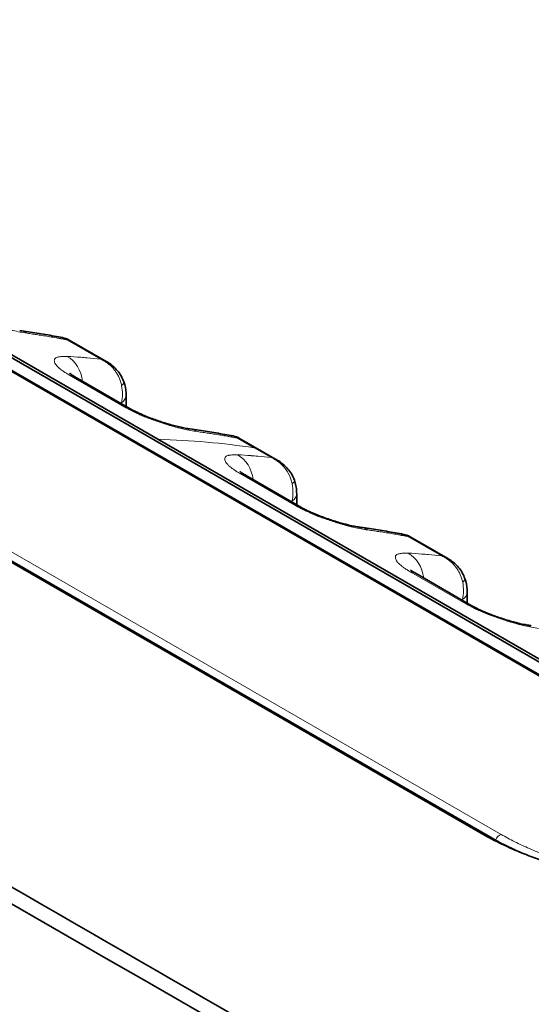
# Model space of a CAD drawing. Header units: millimetres. Extents: x 5 to 415, y 5 to 292.
# Tile 142 of 199: x 312.95 to 316.78, y 254.3 to 261.68. Entities that reach past the tile are written whole.
import ezdxf

# ---------------------------------------------------------------- set-up
doc = ezdxf.new("R2010")
doc.units = ezdxf.units.MM
doc.layers.add('Sichtbar (ISO)', color=7, linetype='Continuous', lineweight=35)
doc.layers.add('Sichtbar schmal (ISO)', color=7, linetype='Continuous', lineweight=18)

msp = doc.modelspace()

# ---------------------------------------------------------------- linework, layer by layer
at = {"layer": 'Sichtbar (ISO)'}
for p, q in [((318.52713248, 255.79280504), (308.80441427, 261.40621902)), ((308.85606569, 261.47226957), (318.5787839, 255.8588556)), ((313.98610291, 258.53189327), (308.89493411, 261.47128094)), ((306.75380459, 261.16121774), (316.47652283, 255.54780375)), ((309.21832298, 261.1602986), (318.48142182, 255.81224599)), ((313.32036859, 259.27652595), (313.32038001, 259.27651936)), ((313.60227819, 259.11376688), (313.32038091, 259.27652036)), ((313.77857296, 258.76169931), (313.36484949, 259.00056267)), ((313.74826702, 258.86165883), (313.74826702, 258.77919645)), ((318.61765227, 255.85786699), (313.98610291, 258.53189327)), ((314.5977394, 258.53903556), (314.59775083, 258.53902897)), ((314.87964844, 258.37627683), (314.59775173, 258.53902997)), ((311.78408022, 258.24841589), (316.41562897, 255.57438997)), ((315.05594388, 258.02420886), (314.64222041, 258.26307222)), ((315.02563794, 258.12416838), (315.02563794, 258.04170601)), ((315.87511043, 257.80154506), (315.87512185, 257.80153847)), ((316.15702002, 257.638786), (315.87512275, 257.80153946)), ((316.3333148, 257.28671842), (315.91959134, 257.52558177)), ((316.30300886, 257.38667793), (316.30300886, 257.30421556))]:
    msp.add_line(p, q, dxfattribs=at)
for centre, major_axis, ratio, start_param, end_param in [((313.23984949, 258.78405631), (0.125, 0.21650635), 0.5773502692, 0, 0.0003776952), ((313.65357296, 258.54519296), (0.125, 0.21650635), 0.5773502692, 6.2827988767, 6.2831853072), ((314.51722041, 258.04656587), (0.125, 0.21650635), 0.5773502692, 0, 0.0003776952), ((314.93094388, 257.80770251), (0.125, 0.21650635), 0.5773502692, 6.2827988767, 6.2831853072), ((315.79459134, 257.30907542), (0.125, 0.21650635), 0.5773502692, 0, 0.0003776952), ((316.2083148, 257.07021207), (0.125, 0.21650635), 0.5773502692, 6.2827988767, 6.2831853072), ((317.50182766, 255.81316514), (1.44563026, -0.27727252), 0.4056883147, 4.0046455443, 4.2034188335)]:
    msp.add_ellipse(centre, major_axis=major_axis, ratio=ratio, start_param=start_param, end_param=end_param, dxfattribs=at)
for points, knots in [([(293.75771256, 266.096062), (298.92426688, 263.1131705), (304.0908212, 260.13027899), (314.42392984, 254.16449598), (319.59048415, 251.18160448), (324.75701338, 248.19869781)], [0.0000081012, 0.0000081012, 0.0000081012, 0.0000081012, 4.3839604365, 4.3839604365, 8.7679127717, 8.7679127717, 8.7679127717, 8.7679127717]), ([(312.95090553, 259.34694854), (312.97252986, 259.34391424), (312.99411585, 259.34078466), (313.03721145, 259.3343348), (313.05872106, 259.33101452), (313.1016616, 259.32418346), (313.12309254, 259.32067269), (313.16587473, 259.31346072), (313.187226, 259.30975952), (313.22984786, 259.30216677), (313.25111846, 259.29827522), (313.27234824, 259.29428853)], [0.530186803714, 0.530186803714, 0.530186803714, 0.530186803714, 0.536687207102, 0.536687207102, 0.543188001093, 0.543188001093, 0.549688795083, 0.549688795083, 0.556189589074, 0.556189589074, 0.562690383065, 0.562690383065, 0.562690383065, 0.562690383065]), ([(313.60235813, 259.11372069), (313.63268526, 259.09619217), (313.66055974, 259.0733501), (313.70364586, 259.02211733), (313.72030358, 258.99360826), (313.73073287, 258.96335871)], [0, 0, 0, 0, 0.021168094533, 0.021168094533, 0.040470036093, 0.040470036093, 0.040470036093, 0.040470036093]), ([(313.32439574, 259.02738776), (313.32439574, 259.02738776), (313.3252274, 259.02664325), (313.32914073, 259.02353762), (313.3331082, 259.02057285), (313.34461908, 259.01277006), (313.35279503, 259.00759397), (313.36300302, 259.0016306), (313.36389715, 259.00111169), (313.36480227, 259.00058991)], [0.045657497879, 0.045657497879, 0.045657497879, 0.045657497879, 0.051319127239, 0.051319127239, 0.059485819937, 0.059485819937, 0.068998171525, 0.068998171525, 0.069898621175, 0.069898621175, 0.069898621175, 0.069898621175]), ([(313.73073288, 258.96335867), (313.74027393, 258.935685), (313.74609423, 258.90687557), (313.74809724, 258.87298489), (313.74826702, 258.86731244), (313.74826702, 258.86165882)], [0, 0, 0, 0, 0.017754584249, 0.017754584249, 0.021328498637, 0.021328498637, 0.021328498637, 0.021328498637]), ([(313.77862125, 258.76167141), (313.78989045, 258.75515507), (313.80334616, 258.74792927), (313.83428749, 258.73242618), (313.852469, 258.72394711), (313.89405762, 258.70580708), (313.91820297, 258.69607433), (313.97001598, 258.6766391), (313.99822884, 258.66694647), (314.05670669, 258.64842285), (314.08728064, 258.63974479), (314.14699248, 258.62453699), (314.17625788, 258.6182295), (314.21073525, 258.61209094), (314.21994926, 258.61062559), (314.22827629, 258.60945689)], [0, 0, 0, 0, 0.01121291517, 0.01121291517, 0.02397808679, 0.02397808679, 0.03940771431, 0.03940771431, 0.0571825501, 0.0571825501, 0.07772431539, 0.07772431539, 0.10086043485, 0.10086043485, 0.11020110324, 0.11020110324, 0.11020110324, 0.11020110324]), ([(314.22827645, 258.60945809), (314.24990014, 258.60642388), (314.2714855, 258.6032944), (314.31457983, 258.59684474), (314.3360888, 258.59352456), (314.37902808, 258.58669373), (314.40045839, 258.58318308), (314.44323933, 258.57597136), (314.46458997, 258.57227029), (314.5072106, 258.56467781), (314.52848058, 258.5607864), (314.54970973, 258.55679985)], [0.530186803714, 0.530186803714, 0.530186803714, 0.530186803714, 0.53668701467, 0.53668701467, 0.54318761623, 0.54318761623, 0.549688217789, 0.549688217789, 0.556188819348, 0.556188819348, 0.562689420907, 0.562689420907, 0.562689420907, 0.562689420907]), ([(314.87972741, 258.37623118), (314.91005473, 258.35870279), (314.93792941, 258.33586083), (314.98101628, 258.28462777), (314.99767441, 258.25611818), (315.00810387, 258.22586805)], [0, 0, 0, 0, 0.021168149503, 0.021168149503, 0.040470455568, 0.040470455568, 0.040470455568, 0.040470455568]), ([(314.60176667, 258.28989731), (314.60176667, 258.28989731), (314.60259833, 258.28915281), (314.60651165, 258.28604718), (314.61047912, 258.2830824), (314.62199, 258.27527961), (314.63016596, 258.27010352), (314.64037394, 258.26414015), (314.64126807, 258.26362124), (314.64217319, 258.26309946)], [0.045657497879, 0.045657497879, 0.045657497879, 0.045657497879, 0.051319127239, 0.051319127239, 0.059485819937, 0.059485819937, 0.068998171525, 0.068998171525, 0.069898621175, 0.069898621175, 0.069898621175, 0.069898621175]), ([(315.00810388, 258.22586801), (315.01764491, 258.19819433), (315.02346519, 258.16938489), (315.02546817, 258.13549428), (315.02563794, 258.12982191), (315.02563794, 258.12416837)], [0, 0, 0, 0, 0.017754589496, 0.017754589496, 0.021328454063, 0.021328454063, 0.021328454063, 0.021328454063]), ([(315.05599217, 258.02418096), (315.06726137, 258.01766462), (315.08071709, 258.01043883), (315.11165842, 257.99493574), (315.12983993, 257.98645666), (315.17142854, 257.96831663), (315.19557389, 257.95858388), (315.24738691, 257.93914865), (315.27559976, 257.92945603), (315.33407762, 257.9109324), (315.36465157, 257.90225434), (315.4243634, 257.88704654), (315.4536288, 257.88073905), (315.48810617, 257.87460049), (315.49732019, 257.87313514), (315.50564722, 257.87196645)], [0, 0, 0, 0, 0.01121291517, 0.01121291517, 0.02397808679, 0.02397808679, 0.03940771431, 0.03940771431, 0.0571825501, 0.0571825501, 0.07772431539, 0.07772431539, 0.10086043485, 0.10086043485, 0.1102011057, 0.1102011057, 0.1102011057, 0.1102011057]), ([(315.50564738, 257.87196764), (315.52727172, 257.86893333), (315.54885771, 257.86580375), (315.59195331, 257.85935389), (315.61346292, 257.8560336), (315.65640345, 257.84920254), (315.67783437, 257.84569178), (315.72061656, 257.83847982), (315.74196782, 257.83477862), (315.78458968, 257.82718589), (315.80586028, 257.82329434), (315.82709005, 257.81930766)], [0.530186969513, 0.530186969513, 0.530186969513, 0.530186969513, 0.536687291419, 0.536687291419, 0.543188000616, 0.543188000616, 0.549688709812, 0.549688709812, 0.556189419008, 0.556189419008, 0.562690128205, 0.562690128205, 0.562690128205, 0.562690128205]), ([(316.15709992, 257.63873982), (316.18742709, 257.62121129), (316.2153016, 257.5983692), (316.25838773, 257.5471364), (316.27504544, 257.51862735), (316.28547472, 257.48837782)], [0, 0, 0, 0, 0.021168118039, 0.021168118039, 0.040470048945, 0.040470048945, 0.040470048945, 0.040470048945]), ([(315.87913759, 257.55240686), (315.87913759, 257.55240686), (315.87996925, 257.55166236), (315.88388258, 257.54855673), (315.88785005, 257.54559196), (315.89936092, 257.53778917), (315.90753688, 257.53261307), (315.91774486, 257.52664971), (315.918639, 257.5261308), (315.91954411, 257.52560901)], [0.04565749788, 0.04565749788, 0.04565749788, 0.04565749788, 0.051319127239, 0.051319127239, 0.059485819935, 0.059485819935, 0.068998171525, 0.068998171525, 0.069898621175, 0.069898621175, 0.069898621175, 0.069898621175]), ([(316.28547473, 257.48837777), (316.29501578, 257.46070411), (316.30083607, 257.43189468), (316.30283909, 257.39800399), (316.30300886, 257.39233155), (316.30300886, 257.38667792)], [0, 0, 0, 0, 0.017754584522, 0.017754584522, 0.021328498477, 0.021328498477, 0.021328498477, 0.021328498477]), ([(316.3333631, 257.28669051), (316.3446323, 257.28017418), (316.35808801, 257.27294838), (316.38902934, 257.25744529), (316.40721085, 257.24896622), (316.44879946, 257.23082618), (316.47294482, 257.22109344), (316.52475783, 257.2016582), (316.55297068, 257.19196558), (316.61144854, 257.17344196), (316.64202249, 257.16476389), (316.70173433, 257.1495561), (316.73099973, 257.14324861), (316.7654771, 257.13711005), (316.77469111, 257.1356447), (316.78301814, 257.134476)], [0, 0, 0, 0, 0.01121291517, 0.01121291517, 0.02397808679, 0.02397808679, 0.0394077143, 0.0394077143, 0.05718255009, 0.05718255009, 0.07772431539, 0.07772431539, 0.10086043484, 0.10086043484, 0.1102011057, 0.1102011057, 0.1102011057, 0.1102011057]), ([(309.36347627, 257.21065464), (311.94676485, 255.71918285), (314.53005343, 254.22771106), (319.69663059, 251.24476749), (322.27991917, 249.7532957), (324.86321487, 248.26182823)], [-4.3840048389, -4.3840048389, -4.3840048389, -4.3840048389, -2.1920049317, -2.1920049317, -0.0000050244, -0.0000050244, -0.0000050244, -0.0000050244]), ([(316.41562897, 255.57438997), (316.50907463, 255.5204391), (316.61104777, 255.47147898), (316.72272687, 255.42653621), (316.83440597, 255.38159344), (316.95577823, 255.34063582), (317.08177024, 255.30536203), (317.08442191, 255.30461964), (317.08707564, 255.30387978), (317.08973138, 255.30314246), (317.21326121, 255.26884652), (317.34114421, 255.23999228), (317.47132006, 255.21649654), (317.47762377, 255.21535877), (317.48393305, 255.21423374), (317.49024707, 255.21312159), (317.61712488, 255.19077338), (317.74590194, 255.17371712), (317.87049226, 255.16239891), (317.87871265, 255.16165215), (317.88691471, 255.16092969), (317.89509845, 255.16023137), (318.01712204, 255.1498191), (318.13511245, 255.14469912), (318.24765434, 255.14468557), (318.25852443, 255.14468426), (318.26934226, 255.14473186), (318.2801037, 255.14482846), (318.38823161, 255.1457991), (318.49068907, 255.15172591), (318.58333864, 255.16250715), (318.594319, 255.16378489), (318.60516235, 255.16513105), (318.61586046, 255.16654549), (318.70441433, 255.17825351), (318.78289218, 255.19467574), (318.84774125, 255.21524801), (318.85652977, 255.21803602), (318.86506123, 255.22089539), (318.87333869, 255.22382745), (318.93351812, 255.24514432), (318.98079135, 255.2701784), (319.01448512, 255.30009199), (319.01922901, 255.30430366), (319.02370554, 255.30862184), (319.02789221, 255.31304139), (319.05753169, 255.34432957), (319.07196741, 255.3808572), (319.07041699, 255.41911678), (319.07029145, 255.42221474), (319.07006439, 255.42532321), (319.06973746, 255.42844165), (319.06545648, 255.46927567), (319.04425487, 255.51178341), (319.00921334, 255.55608236), (319.00772033, 255.55796981), (319.00620237, 255.55986065), (319.00465961, 255.56175488), (318.96722833, 255.60771397), (318.91530705, 255.6556563), (318.85215149, 255.7040591), (318.85065492, 255.70520608), (318.84915196, 255.70635341), (318.84764268, 255.70750105), (318.78283491, 255.75678029), (318.70637168, 255.80664482), (318.61765227, 255.85786699)], [0, 0, 0, 0, 0.0833333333, 0.0833333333, 0.0833333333, 0.1666666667, 0.1666666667, 0.1666666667, 0.1684205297, 0.1684205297, 0.1684205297, 0.25, 0.25, 0.25, 0.2539504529, 0.2539504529, 0.2539504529, 0.3333333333, 0.3333333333, 0.3333333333, 0.3385709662, 0.3385709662, 0.3385709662, 0.4166666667, 0.4166666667, 0.4166666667, 0.4242096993, 0.4242096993, 0.4242096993, 0.5, 0.5, 0.5, 0.5089822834, 0.5089822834, 0.5089822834, 0.5833333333, 0.5833333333, 0.5833333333, 0.5934095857, 0.5934095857, 0.5934095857, 0.6666666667, 0.6666666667, 0.6666666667, 0.6769808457, 0.6769808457, 0.6769808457, 0.75, 0.75, 0.75, 0.7559125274, 0.7559125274, 0.7559125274, 0.8333333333, 0.8333333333, 0.8333333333, 0.8366320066, 0.8366320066, 0.8366320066, 0.9166666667, 0.9166666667, 0.9166666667, 0.91856322, 0.91856322, 0.91856322, 1, 1, 1, 1])]:
    msp.add_open_spline(points, degree=3, knots=knots, dxfattribs=at)
for points in [[(313.27234852, 259.29429007), (313.28911929, 259.29114062), (313.30558799, 259.2850483), (313.32036934, 259.27652659)], [(313.60235813, 259.11372068), (313.60233148, 259.11373608), (313.60230483, 259.11375148), (313.60227818, 259.11376686)], [(314.54971002, 258.55680139), (314.56648407, 258.55365242), (314.58295612, 258.54755944), (314.59774015, 258.53903622)], [(314.87972741, 258.37623118), (314.87970109, 258.3762464), (314.87967476, 258.3762616), (314.87964843, 258.37627681)], [(315.82709034, 257.81930918), (315.84386112, 257.81615973), (315.86032982, 257.81006741), (315.87511119, 257.8015457)], [(316.15709992, 257.63873982), (316.15707329, 257.63875521), (316.15704665, 257.6387706), (316.15702001, 257.63878598)]]:
    msp.add_open_spline(points, degree=3, dxfattribs=at)
at = {"layer": 'Sichtbar schmal (ISO)'}
for p, q in [((318.47241533, 255.81459053), (309.2093165, 261.16264313)), ((307.29362279, 260.91750132), (316.55671251, 255.56945398)), ((313.23449915, 259.29119831), (313.23449979, 259.29119852)), ((313.30422169, 259.27871814), (313.55688572, 259.13283326)), ((313.32188916, 259.14398958), (313.32188913, 259.1439911)), ((313.32507892, 259.0120966), (313.73880239, 258.77323324)), ((313.68391978, 259.01714708), (313.68391753, 259.01715303)), ((313.71317375, 258.80599194), (313.71317375, 258.79945759)), ((314.51186055, 258.55370953), (314.51186118, 258.55370974)), ((314.58158949, 258.54122753), (314.70800762, 258.46824244)), ((314.70800762, 258.46824244), (314.83429302, 258.39532524)), ((314.59926008, 258.40649912), (314.59926006, 258.40650066)), ((314.60244984, 258.27460615), (315.01617331, 258.03574279)), ((314.96130069, 258.27963014), (314.96129503, 258.27964516)), ((314.99054465, 258.06850141), (314.99054465, 258.06196713)), ((315.789241, 257.81621742), (315.78924158, 257.81621761)), ((315.85896354, 257.80373725), (316.11162757, 257.65785236)), ((315.876631, 257.66900867), (315.87663098, 257.66901021)), ((315.87982077, 257.5371157), (316.29354423, 257.29825235)), ((316.23866172, 257.54216594), (316.23865938, 257.54217213)), ((316.26791558, 257.33101097), (316.26791558, 257.32447669))]:
    msp.add_line(p, q, dxfattribs=at)
for centre, major_axis, ratio, start_param, end_param in [((312.91616234, 259.09937449), (0.03473929, 0.2475746), 0.7447434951, 5.9720318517, 6.2831641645), ((307.26274356, 246.10267422), (8.40324941, 12.21279719), 0.6254715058, 0.2800169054, 0.2902988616), ((307.26273425, 246.10268063), (8.40324903, 12.21279665), 0.6254715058, 0.2772892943, 0.2800169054), ((307.26270296, 246.10270217), (8.40324777, 12.21279481), 0.6254715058, 0.2743305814, 0.275537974), ((308.48661976, 245.39351412), (6.46419748, 13.34349058), 0.5248348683, 0.2027424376, 0.2152191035), ((313.21627634, 258.92610348), (0.01410748, 0.24960164), 0.8315664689, 4.9257880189, 5.904670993), ((308.48667558, 245.39348708), (6.46419604, 13.34348762), 0.5248348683, 0.1968131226, 0.2027424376), ((308.48672979, 245.39346081), (6.46419464, 13.34348471), 0.5248348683, 0.1844469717, 0.1968131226), ((313.23984949, 258.78405631), (0.125, 0.21650635), 0.5773502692, 0.0003776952, 0.2823133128), ((313.52732524, 258.89785162), (0.04444409, -0.25047), 0.7495723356, 1.0664929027, 1.5861658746), ((313.58895096, 258.91439054), (0.14178, 0.0489737), 0.2600745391, 5.7008228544, 6.2830353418), ((313.59826702, 258.86165883), (0.15, 0), 0.5773502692, 5.5850543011, 6.283185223), ((308.66950067, 245.30491823), (6.3553128, 13.11872925), 0.5248348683, 0.1770032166, 0.178818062), ((313.65357296, 258.54519296), (0.125, 0.21650635), 0.5773502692, 0, 0.2823133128), ((314.19353327, 258.36188404), (0.03473929, 0.2475746), 0.7447434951, 5.9720318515, 6.2831641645), ((310.69475265, 249.90238231), (-6.4201639, -7.50051607), 0.6655062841, 3.5354210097, 3.634845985), ((308.54011448, 245.36518378), (8.40324941, 12.21279719), 0.6254715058, 0.2800160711, 0.2902988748), ((308.54010517, 245.36519019), (8.40324903, 12.21279665), 0.6254715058, 0.2772890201, 0.2800160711), ((308.5400739, 245.36521171), (8.40324777, 12.21279481), 0.6254715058, 0.2743304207, 0.2755377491), ((309.76419624, 244.65660739), (6.46392814, 13.34292371), 0.524834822, 0.2027426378, 0.2152198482), ((314.49364732, 258.18861305), (0.01410724, 0.24960165), 0.8315663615, 4.9257870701, 5.9046701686), ((309.76425206, 244.65658035), (6.4639267, 13.34292074), 0.524834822, 0.1968130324, 0.2027426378), ((309.76430627, 244.65655409), (6.4639253, 13.34291784), 0.524834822, 0.1844451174, 0.1968130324), ((314.51722041, 258.04656587), (0.125, 0.21650635), 0.5773502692, 0.0003776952, 0.2823133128), ((314.86631947, 258.17690705), (0.14178266, 0.04896603), 0.2600602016, 0.5501224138, 0.5501655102), ((314.80467831, 258.16036321), (0.04445308, -0.25048254), 0.7495994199, 1.0664801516, 1.5861349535), ((314.86631947, 258.17690705), (0.14178266, 0.04896603), 0.2600602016, 5.7008411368, 6.2830491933), ((314.87563794, 258.12416838), (0.15, 0), 0.5773502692, 5.5850541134, 6.2831852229), ((309.94707718, 244.56801142), (6.3550434, 13.11816242), 0.524834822, 0.1770023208, 0.1788172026), ((314.93094388, 257.80770251), (0.125, 0.21650635), 0.5773502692, 0, 0.2823133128), ((315.47090417, 257.62439359), (0.03473935, 0.24757459), 0.7447435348, 5.97203203, 6.2831643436), ((309.81740857, 244.62752137), (8.40335947, 12.21295607), 0.6254714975, 0.2800170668, 0.290298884), ((309.81739925, 244.62752778), (8.4033591, 12.21295552), 0.6254714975, 0.2772894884, 0.2800170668), ((309.81736796, 244.62754931), (8.40335783, 12.21295369), 0.6254714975, 0.2743308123, 0.2755381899), ((311.04156718, 243.91911694), (6.46392812, 13.34292372), 0.5248348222, 0.2027425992, 0.2152198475), ((315.77101825, 257.45112261), (0.01410724, 0.24960165), 0.8315663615, 4.9257870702, 5.9046701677), ((311.041623, 243.9190899), (6.46392669, 13.34292075), 0.5248348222, 0.1968129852, 0.2027425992), ((311.04167721, 243.91906364), (6.46392528, 13.34291785), 0.5248348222, 0.1844464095, 0.1968129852), ((315.79459134, 257.30907542), (0.125, 0.21650635), 0.5773502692, 0.0003776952, 0.2823133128), ((316.08206527, 257.4228709), (0.04444517, -0.25047124), 0.7495749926, 1.0664909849, 1.5861614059), ((316.14369281, 257.43940964), (0.14178, 0.04897371), 0.2600745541, 5.7008228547, 6.2830353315), ((316.15300886, 257.38667793), (0.15, 0), 0.5773502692, 5.5850541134, 6.2831852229), ((311.22444812, 243.83052097), (6.35504338, 13.11816243), 0.5248348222, 0.1770023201, 0.1788172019), ((316.2083148, 257.07021207), (0.125, 0.21650635), 0.5773502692, 0, 0.2823133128), ((316.54723351, 255.52465107), (0.025, 0.04330127), 0.5773502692, 0.5136516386, 1.8707799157)]:
    msp.add_ellipse(centre, major_axis=major_axis, ratio=ratio, start_param=start_param, end_param=end_param, dxfattribs=at)
for points, knots in [([(312.46143146, 259.51072369), (312.47221047, 259.50465918), (312.48320241, 259.49871095), (312.49430096, 259.49290566), (312.50482826, 259.48739918), (312.51545255, 259.48202127), (312.52609338, 259.47680113), (312.53643204, 259.47172922), (312.54678636, 259.46680623), (312.55706853, 259.46205657), (312.56862476, 259.4567184), (312.58011378, 259.45162382), (312.5918357, 259.44662108), (312.60347786, 259.44165239), (312.61535563, 259.43677269), (312.62780902, 259.43186625), (312.63756114, 259.42802407), (312.64766762, 259.42416623), (312.65828207, 259.42026006), (312.66099587, 259.41926137), (312.66374409, 259.41825571), (312.66652111, 259.41724562), (312.6799671, 259.41235487), (312.69409036, 259.40736563), (312.70825796, 259.40251484), (312.72346141, 259.3973094), (312.73870926, 259.39226573), (312.75328866, 259.38756238), (312.76141788, 259.38493988), (312.7693405, 259.38242111), (312.7769515, 259.38002126), (312.78557966, 259.37730067), (312.79374695, 259.37479476), (312.8016904, 259.37242277), (312.81882884, 259.36730508), (312.83497216, 259.36277977), (312.85216529, 259.35838505), (312.8608138, 259.35617441), (312.86971833, 259.35400405), (312.87905619, 259.35186609), (312.88659917, 259.35013908), (312.89448736, 259.34839591), (312.90264419, 259.34665293), (312.91867073, 259.34322834), (312.93572101, 259.33980978), (312.95339057, 259.33647646), (312.97025119, 259.33329574), (312.98768382, 259.33019392), (313.00556966, 259.32715515)], [0, 0, 0, 0, 0.0696834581, 0.0696834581, 0.0696834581, 0.1357802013, 0.1357802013, 0.1357802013, 0.2, 0.2, 0.2, 0.2721771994, 0.2721771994, 0.2721771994, 0.3438633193, 0.3438633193, 0.3438633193, 0.4, 0.4, 0.4, 0.4143524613, 0.4143524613, 0.4143524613, 0.4838453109, 0.4838453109, 0.4838453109, 0.5584189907, 0.5584189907, 0.5584189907, 0.6, 0.6, 0.6, 0.6471380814, 0.6471380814, 0.6471380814, 0.7488411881, 0.7488411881, 0.7488411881, 0.8, 0.8, 0.8, 0.841325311, 0.841325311, 0.841325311, 0.9225212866, 0.9225212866, 0.9225212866, 1, 1, 1, 1]), ([(313.00556966, 259.32715515), (313.01919332, 259.32524284), (313.0329305, 259.32327937), (313.04655806, 259.32128636), (313.06022073, 259.31928822), (313.0737735, 259.31726111), (313.08732213, 259.31519921), (313.10087077, 259.3131373), (313.11441514, 259.31104028), (313.12790018, 259.30892332)], [0.00085647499, 0.00085647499, 0.00085647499, 0.00085647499, 0.33333333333, 0.33333333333, 0.33333333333, 0.66666666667, 0.66666666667, 0.66666666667, 1, 1, 1, 1]), ([(313.2707356, 259.28478987), (313.2687731, 259.28514334), (313.26681824, 259.28549376), (313.2648565, 259.28584379), (313.26289476, 259.28619383), (313.26092613, 259.28654347), (313.25899221, 259.28688598), (313.25717931, 259.28720706), (313.25539689, 259.28752182), (313.25388154, 259.28778839)], [0, 0, 0, 0, 0.33333333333, 0.33333333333, 0.33333333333, 0.66666666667, 0.66666666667, 0.66666666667, 0.97914169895, 0.97914169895, 0.97914169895, 0.97914169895]), ([(313.27234851, 259.29429007), (313.27727768, 259.29336412), (313.28851551, 259.28987688), (313.29871707, 259.28340467), (313.3042199, 259.27871947)], [0.72063301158, 0.72063301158, 0.72063301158, 0.72063301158, 0.83925888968, 1, 1, 1, 1]), ([(313.28236797, 259.28268474), (313.28444481, 259.28231236), (313.28681789, 259.28188484), (313.28920123, 259.28144946), (313.29171841, 259.28098962), (313.2942471, 259.28052112), (313.29675413, 259.28006375), (313.29926108, 259.2796064), (313.30174639, 259.27916017), (313.3042223, 259.27871823)], [0.01772211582, 0.01772211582, 0.01772211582, 0.01772211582, 0.33333333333, 0.33333333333, 0.33333333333, 0.66666666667, 0.66666666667, 0.66666666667, 0.99998805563, 0.99998805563, 0.99998805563, 0.99998805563]), ([(313.30422258, 259.27871819), (313.30860371, 259.27959209), (313.31263569, 259.27942406), (313.31618332, 259.2783421), (313.31766336, 259.27789071), (313.31905915, 259.27728102), (313.32036859, 259.27652595)], [0.000000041, 0.000000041, 0.000000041, 0.000000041, 0.14882420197, 0.14882420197, 0.14882420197, 0.21091254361, 0.21091254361, 0.21091254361, 0.21091254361]), ([(313.30598427, 259.15371115), (313.29255308, 259.15380071), (313.28044312, 259.15347455), (313.26975618, 259.15278889), (313.25849761, 259.15206656), (313.24882373, 259.15093414), (313.24093822, 259.14946902), (313.2380228, 259.14892734), (313.2353511, 259.14834108), (313.23293248, 259.14771796), (313.22782626, 259.14640242), (313.22402631, 259.14482608), (313.22102959, 259.14305265), (313.21637458, 259.14029786), (313.21358237, 259.13709814), (313.21197318, 259.13305977), (313.21154065, 259.13197432), (313.21120224, 259.13082425), (313.2109666, 259.12959309), (313.21047876, 259.12704421), (313.21015815, 259.12426184), (313.21022429, 259.12125149), (313.21030751, 259.11746391), (313.21101814, 259.11331018), (313.21251775, 259.10892485), (313.21392268, 259.1048164), (313.21601887, 259.10050679), (313.21862123, 259.09622484), (313.22130567, 259.09180784), (313.22480876, 259.08731703), (313.2289342, 259.08277056), (313.23303511, 259.07825111), (313.23775083, 259.0736752), (313.24303331, 259.06900052), (313.24745754, 259.06508533), (313.25228225, 259.06109922), (313.25755405, 259.05699442), (313.25838225, 259.05634955), (313.25921983, 259.05570235), (313.26006688, 259.05505281), (313.26601888, 259.05048871), (313.27243756, 259.04580939), (313.27934903, 259.04102133), (313.28604511, 259.03638248), (313.29320406, 259.03164136), (313.30084186, 259.02680317), (313.3084449, 259.021987), (313.31652283, 259.01707419), (313.32507892, 259.0120966)], [0, 0, 0, 0, 0.081867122, 0.081867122, 0.081867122, 0.1681132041, 0.1681132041, 0.1681132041, 0.2, 0.2, 0.2, 0.2673198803, 0.2673198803, 0.2673198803, 0.3718924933, 0.3718924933, 0.3718924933, 0.4, 0.4, 0.4, 0.4581915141, 0.4581915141, 0.4581915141, 0.5314071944, 0.5314071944, 0.5314071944, 0.6, 0.6, 0.6, 0.6707561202, 0.6707561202, 0.6707561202, 0.7410917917, 0.7410917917, 0.7410917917, 0.8, 0.8, 0.8, 0.8092545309, 0.8092545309, 0.8092545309, 0.874282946, 0.874282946, 0.874282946, 0.937284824, 0.937284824, 0.937284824, 1, 1, 1, 1]), ([(313.55691465, 259.13281286), (313.55698525, 259.13277737), (313.56617364, 259.12857717), (313.58360417, 259.11944332), (313.60796671, 259.10322445), (313.63016607, 259.08493924), (313.65033427, 259.06455817), (313.66818141, 259.04240229), (313.68352382, 259.01879075), (313.69649593, 258.99351049), (313.70724102, 258.96562613), (313.71235604, 258.94562853), (313.71436534, 258.93501347)], [0, 0, 0, 0, 0.0005094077, 0.1173933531, 0.2284077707, 0.3384867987, 0.4482138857, 0.5567717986, 0.6629180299, 0.7680491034, 0.8783357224, 1, 1, 1, 1]), ([(313.60227818, 259.11376686), (313.595575, 259.11763677), (313.58852842, 259.12115665), (313.58117665, 259.12427936), (313.57342345, 259.12757258), (313.56533116, 259.13042302), (313.55691465, 259.13281286)], [0.78552295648, 0.78552295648, 0.78552295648, 0.78552295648, 0.88991147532, 0.88991147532, 0.88991147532, 1, 1, 1, 1]), ([(313.73880239, 258.77323324), (313.74958139, 258.76716873), (313.76057333, 258.7612205), (313.77167189, 258.75541521), (313.78219918, 258.74990873), (313.79282347, 258.74453083), (313.8034643, 258.73931068), (313.81380296, 258.73423877), (313.82415728, 258.72931578), (313.83443945, 258.72456613), (313.84599568, 258.71922795), (313.8574847, 258.71413337), (313.86920662, 258.70913064), (313.88084879, 258.70416194), (313.89272655, 258.69928224), (313.90517994, 258.69437581), (313.91493206, 258.69053363), (313.92503855, 258.68667579), (313.935653, 258.68276962), (313.93836679, 258.68177093), (313.94111502, 258.68076527), (313.94389204, 258.67975517), (313.95733803, 258.67486442), (313.97146128, 258.66987518), (313.98562889, 258.66502439), (314.00083233, 258.65981895), (314.01608019, 258.65477528), (314.03065959, 258.65007194), (314.03878881, 258.64744943), (314.04671143, 258.64493067), (314.05432242, 258.64253081), (314.06295059, 258.63981023), (314.07111787, 258.63730431), (314.07906132, 258.63493233), (314.09619977, 258.62981464), (314.11234308, 258.62528933), (314.12953622, 258.6208946), (314.13818473, 258.61868396), (314.14708925, 258.6165136), (314.15642711, 258.61437564), (314.1639701, 258.61264863), (314.17185829, 258.61090546), (314.18001512, 258.60916249), (314.19604166, 258.6057379), (314.21309194, 258.60231933), (314.23076149, 258.59898601), (314.24762211, 258.5958053), (314.26505474, 258.59270348), (314.28294058, 258.5896647)], [0, 0, 0, 0, 0.0696834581, 0.0696834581, 0.0696834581, 0.1357802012, 0.1357802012, 0.1357802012, 0.2, 0.2, 0.2, 0.2721771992, 0.2721771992, 0.2721771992, 0.343863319, 0.343863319, 0.343863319, 0.4, 0.4, 0.4, 0.414352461, 0.414352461, 0.414352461, 0.4838453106, 0.4838453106, 0.4838453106, 0.5584189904, 0.5584189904, 0.5584189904, 0.6, 0.6, 0.6, 0.6471380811, 0.6471380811, 0.6471380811, 0.7488411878, 0.7488411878, 0.7488411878, 0.8, 0.8, 0.8, 0.8413253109, 0.8413253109, 0.8413253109, 0.9225212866, 0.9225212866, 0.9225212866, 1, 1, 1, 1]), ([(314.28294058, 258.5896647), (314.29656423, 258.58775239), (314.3103014, 258.58578893), (314.32392895, 258.58379592), (314.3375916, 258.58179778), (314.35114435, 258.57977067), (314.36469297, 258.57770877), (314.37824159, 258.57564687), (314.39178595, 258.57354985), (314.40527097, 258.5714329)], [0.00085647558, 0.00085647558, 0.00085647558, 0.00085647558, 0.33333333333, 0.33333333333, 0.33333333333, 0.66666666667, 0.66666666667, 0.66666666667, 1, 1, 1, 1]), ([(314.54810871, 258.54729903), (314.54614632, 258.54765247), (314.54419157, 258.54800287), (314.54222994, 258.54835289), (314.54026831, 258.54870291), (314.53829979, 258.54905253), (314.53636598, 258.54939502), (314.53455307, 258.54971611), (314.53277063, 258.55003088), (314.5312551, 258.55029747)], [0, 0, 0, 0, 0.33333333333, 0.33333333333, 0.33333333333, 0.66666666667, 0.66666666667, 0.66666666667, 0.979159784, 0.979159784, 0.979159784, 0.979159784]), ([(314.54971001, 258.55680139), (314.55463755, 258.55587575), (314.56587591, 258.55238884), (314.57607801, 258.54591667), (314.58158787, 258.54122813)], [0.7205988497, 0.7205988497, 0.7205988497, 0.7205988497, 0.83917458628, 0.99994980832, 0.99994980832, 0.99994980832, 0.99994980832]), ([(314.55974046, 258.545194), (314.56181719, 258.54482164), (314.56419028, 258.54439406), (314.56657327, 258.54395879), (314.56909007, 258.54349907), (314.57161797, 258.54303089), (314.57412565, 258.54257318), (314.57663268, 258.54211559), (314.57911951, 258.54166848), (314.58158876, 258.54122773)], [0.01772204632, 0.01772204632, 0.01772204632, 0.01772204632, 0.33333333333, 0.33333333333, 0.33333333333, 0.66666666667, 0.66666666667, 0.66666666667, 0.99991309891, 0.99991309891, 0.99991309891, 0.99991309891]), ([(314.58159069, 258.5412274), (314.58597253, 258.54210179), (314.5900055, 258.541934), (314.59355402, 258.54085177), (314.59503408, 258.54040037), (314.59642991, 258.53979066), (314.5977394, 258.53903556)], [0, 0, 0, 0, 0.14884339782, 0.14884339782, 0.14884339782, 0.21092510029, 0.21092510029, 0.21092510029, 0.21092510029]), ([(314.58335517, 258.41622071), (314.56992398, 258.41631026), (314.55781403, 258.4159841), (314.5471271, 258.41529845), (314.53586853, 258.41457611), (314.52619465, 258.41344369), (314.51830915, 258.41197858), (314.51539373, 258.4114369), (314.51272202, 258.41085063), (314.5103034, 258.41022751), (314.50519718, 258.40891197), (314.50139724, 258.40733563), (314.49840052, 258.4055622), (314.49374551, 258.40280741), (314.49095329, 258.3996077), (314.4893441, 258.39556933), (314.48891158, 258.39448387), (314.48857317, 258.3933338), (314.48833753, 258.39210264), (314.48784968, 258.38955376), (314.48752907, 258.38677139), (314.48759522, 258.38376104), (314.48767844, 258.37997346), (314.48838906, 258.37581973), (314.48988868, 258.3714344), (314.4912936, 258.36732595), (314.49338979, 258.36301634), (314.49599216, 258.35873439), (314.49867659, 258.35431739), (314.50217969, 258.34982658), (314.50630512, 258.34528011), (314.51040604, 258.34076066), (314.51512176, 258.33618475), (314.52040423, 258.33151007), (314.52482846, 258.32759488), (314.52965318, 258.32360877), (314.53492498, 258.31950397), (314.53575318, 258.3188591), (314.53659075, 258.3182119), (314.53743781, 258.31756236), (314.5433898, 258.31299827), (314.54980848, 258.30831894), (314.55671995, 258.30353088), (314.56341604, 258.29889203), (314.57057498, 258.29415091), (314.57821278, 258.28931272), (314.58581582, 258.28449655), (314.59389375, 258.27958374), (314.60244984, 258.27460615)], [0, 0, 0, 0, 0.0818670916, 0.0818670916, 0.0818670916, 0.1681131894, 0.1681131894, 0.1681131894, 0.2, 0.2, 0.2, 0.2673198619, 0.2673198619, 0.2673198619, 0.3718924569, 0.3718924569, 0.3718924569, 0.4, 0.4, 0.4, 0.4581914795, 0.4581914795, 0.4581914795, 0.5314071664, 0.5314071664, 0.5314071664, 0.6, 0.6, 0.6, 0.6707560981, 0.6707560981, 0.6707560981, 0.7410917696, 0.7410917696, 0.7410917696, 0.8, 0.8, 0.8, 0.8092545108, 0.8092545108, 0.8092545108, 0.8742829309, 0.8742829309, 0.8742829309, 0.9372848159, 0.9372848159, 0.9372848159, 1, 1, 1, 1]), ([(314.87964843, 258.37627681), (314.87294545, 258.3801466), (314.86589912, 258.38366643), (314.85854728, 258.38678924), (314.85079772, 258.390081), (314.84270909, 258.39293056), (314.83428759, 258.39532624)], [0.78554557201, 0.78554557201, 0.78554557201, 0.78554557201, 0.88994879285, 0.88994879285, 0.88994879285, 1, 1, 1, 1]), ([(314.83428759, 258.39532624), (314.86266947, 258.38245669), (314.88803142, 258.36507948), (314.90929141, 258.34526261), (314.9305514, 258.32544574), (314.94789292, 258.30345693), (314.96184712, 258.27866739), (314.97580131, 258.25387785), (314.98609913, 258.22616479), (314.99173596, 258.1975232)], [0, 0, 0, 0, 0.3333333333, 0.3333333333, 0.3333333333, 0.6666666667, 0.6666666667, 0.6666666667, 1, 1, 1, 1]), ([(315.01617331, 258.03574279), (315.02695231, 258.02967828), (315.03794426, 258.02373005), (315.04904281, 258.01792477), (315.0595701, 258.01241829), (315.0701944, 258.00704038), (315.08083522, 258.00182023), (315.09117389, 257.99674832), (315.10152821, 257.99182533), (315.11181038, 257.98707568), (315.12336661, 257.9817375), (315.13485563, 257.97664293), (315.14657754, 257.97164019), (315.15821971, 257.96667149), (315.17009748, 257.9617918), (315.18255087, 257.95688536), (315.19230299, 257.95304318), (315.20240947, 257.94918534), (315.21302393, 257.94527917), (315.21573772, 257.94428048), (315.21848594, 257.94327482), (315.22126296, 257.94226473), (315.23470895, 257.93737398), (315.24883221, 257.93238473), (315.26299981, 257.92753395), (315.27820325, 257.9223285), (315.29345111, 257.91728484), (315.30803051, 257.91258149), (315.31615974, 257.90995898), (315.32408236, 257.90744022), (315.33169336, 257.90504036), (315.34032152, 257.90231978), (315.3484888, 257.89981386), (315.35643225, 257.89744188), (315.37357069, 257.89232419), (315.389714, 257.88779888), (315.40690714, 257.88340415), (315.41555565, 257.88119351), (315.42446018, 257.87902316), (315.43379804, 257.87688519), (315.44134102, 257.87515818), (315.44922921, 257.87341501), (315.45738604, 257.87167204), (315.47341258, 257.86824745), (315.49046286, 257.86482888), (315.50813242, 257.86149557), (315.52499304, 257.85831485), (315.54242567, 257.85521303), (315.56031151, 257.85217425)], [0, 0, 0, 0, 0.0696834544, 0.0696834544, 0.0696834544, 0.1357801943, 0.1357801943, 0.1357801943, 0.2, 0.2, 0.2, 0.2721771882, 0.2721771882, 0.2721771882, 0.3438633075, 0.3438633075, 0.3438633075, 0.4, 0.4, 0.4, 0.4143524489, 0.4143524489, 0.4143524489, 0.4838452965, 0.4838452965, 0.4838452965, 0.558418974, 0.558418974, 0.558418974, 0.6, 0.6, 0.6, 0.6471380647, 0.6471380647, 0.6471380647, 0.7488411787, 0.7488411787, 0.7488411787, 0.8, 0.8, 0.8, 0.841325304, 0.841325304, 0.841325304, 0.9225212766, 0.9225212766, 0.9225212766, 1, 1, 1, 1]), ([(315.56031151, 257.85217425), (315.57393517, 257.85026194), (315.58767236, 257.84829848), (315.60129992, 257.84630547), (315.61496258, 257.84430733), (315.62851534, 257.84228022), (315.64206398, 257.84021831), (315.65561261, 257.83815641), (315.66915698, 257.83605939), (315.68264201, 257.83394242)], [0.00085647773, 0.00085647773, 0.00085647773, 0.00085647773, 0.33333333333, 0.33333333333, 0.33333333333, 0.66666666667, 0.66666666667, 0.66666666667, 1, 1, 1, 1]), ([(315.82547743, 257.80980898), (315.82351493, 257.81016245), (315.82156007, 257.81051287), (315.81959832, 257.81086291), (315.81763658, 257.81121294), (315.81566795, 257.81156258), (315.81373403, 257.81190509), (315.81192112, 257.81222617), (315.8101387, 257.81254093), (315.80862335, 257.8128075)], [0, 0, 0, 0, 0.33333333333, 0.33333333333, 0.33333333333, 0.66666666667, 0.66666666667, 0.66666666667, 0.97914168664, 0.97914168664, 0.97914168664, 0.97914168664]), ([(315.82709032, 257.81930918), (315.8320195, 257.81838323), (315.84325735, 257.81489599), (315.85345891, 257.80842378), (315.85896174, 257.80373858)], [0.72063277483, 0.72063277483, 0.72063277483, 0.72063277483, 0.83925889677, 1, 1, 1, 1]), ([(315.8371098, 257.80770385), (315.83918665, 257.80733147), (315.84155972, 257.80690395), (315.84394307, 257.80646856), (315.84646025, 257.80600873), (315.84898894, 257.80554023), (315.85149598, 257.80508286), (315.85400293, 257.80462551), (315.85648823, 257.80417928), (315.85896415, 257.80373733)], [0.01772211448, 0.01772211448, 0.01772211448, 0.01772211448, 0.33333333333, 0.33333333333, 0.33333333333, 0.66666666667, 0.66666666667, 0.66666666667, 0.99998798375, 0.99998798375, 0.99998798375, 0.99998798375]), ([(315.85896442, 257.8037373), (315.86334556, 257.8046112), (315.86737753, 257.80444317), (315.87092516, 257.80336121), (315.8724052, 257.80290982), (315.87380099, 257.80230013), (315.87511043, 257.80154506)], [0.00000003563, 0.00000003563, 0.00000003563, 0.00000003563, 0.14882418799, 0.14882418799, 0.14882418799, 0.21091254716, 0.21091254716, 0.21091254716, 0.21091254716]), ([(315.86072609, 257.67873026), (315.84729491, 257.67881981), (315.83518496, 257.67849366), (315.82449802, 257.677808), (315.81323945, 257.67708566), (315.80356558, 257.67595325), (315.79568007, 257.67448813), (315.79276465, 257.67394645), (315.79009294, 257.67336019), (315.78767433, 257.67273706), (315.78256811, 257.67142152), (315.77876816, 257.66984519), (315.77577144, 257.66807176), (315.77111643, 257.66531697), (315.76832422, 257.66211725), (315.76671503, 257.65807888), (315.7662825, 257.65699343), (315.76594409, 257.65584335), (315.76570845, 257.6546122), (315.7652206, 257.65206331), (315.7649, 257.64928095), (315.76496614, 257.6462706), (315.76504936, 257.64248302), (315.76575999, 257.63832929), (315.7672596, 257.63394395), (315.76866453, 257.62983551), (315.77076072, 257.6255259), (315.77336308, 257.62124394), (315.77604752, 257.61682694), (315.77955061, 257.61233614), (315.78367604, 257.60778967), (315.78777696, 257.60327021), (315.79249268, 257.59869431), (315.79777516, 257.59401962), (315.80219939, 257.59010443), (315.80702411, 257.58611832), (315.8122959, 257.58201352), (315.8131241, 257.58136865), (315.81396168, 257.58072145), (315.81480873, 257.58007191), (315.82076073, 257.57550782), (315.8271794, 257.5708285), (315.83409088, 257.56604043), (315.84078696, 257.56140159), (315.84794591, 257.55666047), (315.8555837, 257.55182228), (315.86318675, 257.5470061), (315.87126467, 257.54209329), (315.87982077, 257.5371157)], [0, 0, 0, 0, 0.0818670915, 0.0818670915, 0.0818670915, 0.1681131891, 0.1681131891, 0.1681131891, 0.2, 0.2, 0.2, 0.2673198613, 0.2673198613, 0.2673198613, 0.3718924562, 0.3718924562, 0.3718924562, 0.4, 0.4, 0.4, 0.458191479, 0.458191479, 0.458191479, 0.5314071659, 0.5314071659, 0.5314071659, 0.6, 0.6, 0.6, 0.6707560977, 0.6707560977, 0.6707560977, 0.7410917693, 0.7410917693, 0.7410917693, 0.8, 0.8, 0.8, 0.8092545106, 0.8092545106, 0.8092545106, 0.8742829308, 0.8742829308, 0.8742829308, 0.9372848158, 0.9372848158, 0.9372848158, 1, 1, 1, 1]), ([(316.11165649, 257.65783196), (316.1117271, 257.65779647), (316.1209155, 257.65359626), (316.13834602, 257.64446242), (316.16270856, 257.62824355), (316.18490791, 257.60995835), (316.20507611, 257.58957728), (316.22292326, 257.5674214), (316.23826566, 257.54380985), (316.25123778, 257.51852959), (316.26198287, 257.49064524), (316.26709789, 257.47064763), (316.26910719, 257.46003258)], [0, 0, 0, 0, 0.0005094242, 0.1173933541, 0.2284077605, 0.3384867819, 0.448213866, 0.5567717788, 0.662918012, 0.7680490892, 0.8783357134, 1, 1, 1, 1]), ([(316.15702001, 257.63878598), (316.15031683, 257.64265589), (316.14327025, 257.64617577), (316.13591849, 257.64929847), (316.12816527, 257.6525917), (316.12007302, 257.65544212), (316.11165649, 257.65783196)], [0.7855230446, 0.7855230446, 0.7855230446, 0.7855230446, 0.88991136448, 0.88991136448, 0.88991136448, 1, 1, 1, 1]), ([(316.29354423, 257.29825235), (316.30432324, 257.29218783), (316.31531518, 257.28623961), (316.32641374, 257.28043432), (316.33694103, 257.27492784), (316.34756532, 257.26954993), (316.35820615, 257.26432979), (316.36854481, 257.25925788), (316.37889913, 257.25433489), (316.38918131, 257.24958523), (316.40073753, 257.24424705), (316.41222655, 257.23915248), (316.42394847, 257.23414974), (316.43559064, 257.22918105), (316.4474684, 257.22430135), (316.45992179, 257.21939491), (316.46967391, 257.21555273), (316.4797804, 257.21169489), (316.49039485, 257.20778872), (316.49310864, 257.20679003), (316.49585687, 257.20578437), (316.49863389, 257.20477428), (316.51207987, 257.19988353), (316.52620313, 257.19489429), (316.54037074, 257.1900435), (316.55557418, 257.18483805), (316.57082204, 257.17979439), (316.58540143, 257.17509104), (316.59353066, 257.17246853), (316.60145328, 257.16994977), (316.60906428, 257.16754991), (316.61769244, 257.16482933), (316.62585973, 257.16232341), (316.63380317, 257.15995143), (316.65094162, 257.15483374), (316.66708493, 257.15030843), (316.68427807, 257.14591371), (316.69292658, 257.14370306), (316.7018311, 257.14153271), (316.71116896, 257.13939475), (316.71871195, 257.13766774), (316.72660013, 257.13592457), (316.73475696, 257.13418159), (316.7507835, 257.130757), (316.76783379, 257.12733844), (316.78550334, 257.12400512), (316.80236396, 257.1208244), (316.8197966, 257.11772258), (316.83768244, 257.11468381)], [0, 0, 0, 0, 0.0696834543, 0.0696834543, 0.0696834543, 0.1357801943, 0.1357801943, 0.1357801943, 0.2, 0.2, 0.2, 0.2721771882, 0.2721771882, 0.2721771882, 0.3438633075, 0.3438633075, 0.3438633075, 0.4, 0.4, 0.4, 0.4143524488, 0.4143524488, 0.4143524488, 0.4838452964, 0.4838452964, 0.4838452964, 0.5584189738, 0.5584189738, 0.5584189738, 0.6, 0.6, 0.6, 0.6471380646, 0.6471380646, 0.6471380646, 0.7488411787, 0.7488411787, 0.7488411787, 0.8, 0.8, 0.8, 0.841325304, 0.841325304, 0.841325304, 0.9225212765, 0.9225212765, 0.9225212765, 1, 1, 1, 1]), ([(318.47241533, 255.81459053), (318.48769929, 255.80576632), (318.51752008, 255.78812485), (318.55999236, 255.76171826), (318.60014718, 255.73538026), (318.63793491, 255.70912491), (318.6732327, 255.68300929), (318.70594228, 255.65707369), (318.73597071, 255.63135023), (318.76321565, 255.60587446), (318.7875641, 255.58068912), (318.80889994, 255.55584007), (318.82710782, 255.53137366), (318.84207362, 255.50733774), (318.85368583, 255.48378276), (318.86183847, 255.46076167), (318.86643442, 255.43832907), (318.8673885, 255.41654025), (318.86462999, 255.39545029), (318.85810469, 255.37511329), (318.84777665, 255.35558246), (318.83363107, 255.33691098), (318.81567701, 255.31915089), (318.79394731, 255.30235074), (318.76849597, 255.28655415), (318.73939654, 255.27180041), (318.70674314, 255.25812572), (318.6706492, 255.24556291), (318.63124409, 255.23414071), (318.5886697, 255.22388392), (318.54307967, 255.21481422), (318.49464, 255.20695073), (318.44352735, 255.20030984), (318.38992486, 255.19490498), (318.33401721, 255.19074668), (318.27598822, 255.18784322), (318.21602235, 255.18620127), (318.15430675, 255.18582612), (318.09102884, 255.18672147), (318.02637199, 255.18888969), (317.96051793, 255.19233203), (317.89364969, 255.19704831), (317.82594819, 255.20303687), (317.7575917, 255.21029463), (317.68875807, 255.21881679), (317.61962458, 255.22859644), (317.55036262, 255.23962519), (317.48113784, 255.25189344), (317.41211721, 255.26538902), (317.34346924, 255.2800966), (317.27536017, 255.29599811), (317.20795286, 255.31307285), (317.14140804, 255.33129704), (317.07588522, 255.35064331), (317.0115426, 255.37108042), (316.94853542, 255.39257344), (316.88701409, 255.41508424), (316.8271247, 255.43857147), (316.76901996, 255.46298565), (316.71277661, 255.48830551), (316.65848089, 255.51450572), (316.60625615, 255.54155586), (316.57296052, 255.5600732), (316.55672168, 255.56944869)], [0, 0, 0, 0, 0.0147420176, 0.02947090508, 0.04428811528, 0.05919065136, 0.07418479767, 0.08928896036, 0.10452796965, 0.11991974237, 0.13547540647, 0.15120463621, 0.16711662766, 0.18321808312, 0.19951193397, 0.21599767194, 0.23267128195, 0.24952564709, 0.26655109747, 0.28373574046, 0.30106578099, 0.31852415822, 0.3360886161, 0.35373638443, 0.37144747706, 0.38920214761, 0.40698007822, 0.42476041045, 0.44252412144, 0.46025526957, 0.47793919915, 0.49556145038, 0.51310837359, 0.53056839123, 0.54793298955, 0.56519715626, 0.58235782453, 0.5994117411, 0.61635642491, 0.63319265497, 0.64992346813, 0.66654971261, 0.68307283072, 0.69949870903, 0.71583083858, 0.73207129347, 0.74822648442, 0.7643037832, 0.78030866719, 0.79624584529, 0.81212073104, 0.82793924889, 0.843707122, 0.85942975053, 0.8751122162, 0.8907592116, 0.90637607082, 0.92196901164, 0.9375434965, 0.95309672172, 0.96869403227, 0.98433696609, 0.99999999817, 0.99999999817, 0.99999999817, 0.99999999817])]:
    msp.add_open_spline(points, degree=3, knots=knots, dxfattribs=at)

doc.saveas('drawing.dxf')
